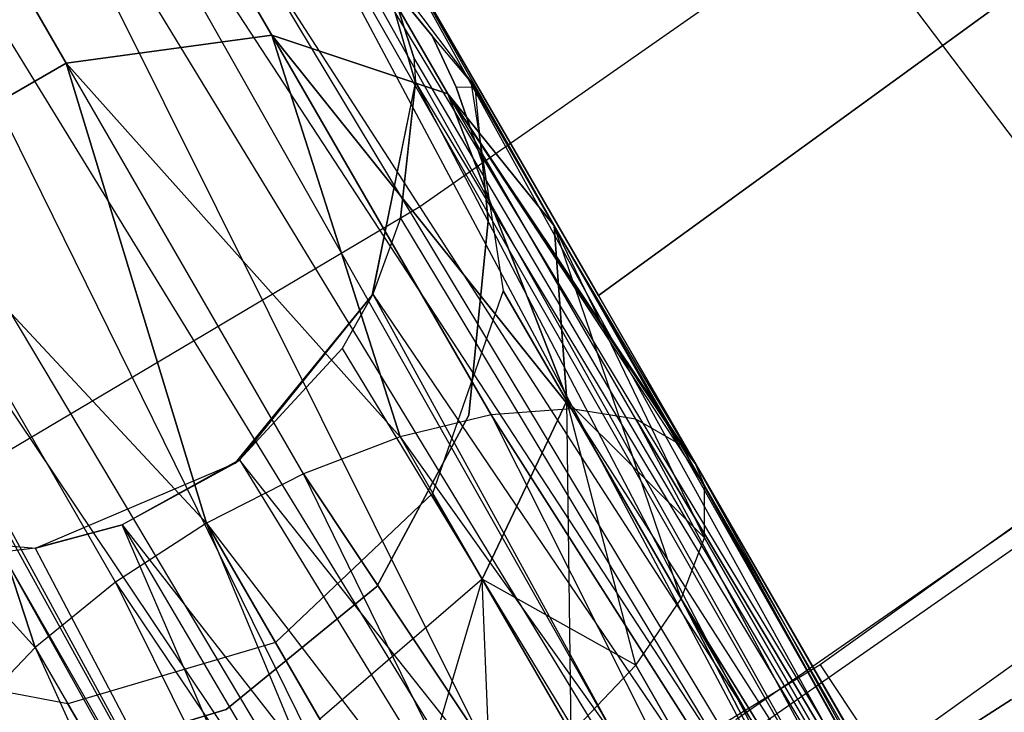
# Model space of a CAD drawing. Extents: x 0.3 to 7.1, y -3.38 to 3.38.
# Tile 242 of 256: x 4.44 to 4.66, y -1.4 to -1.25. Entities that reach past the tile are written whole.
import ezdxf

# ---------------------------------------------------------------- set-up
doc = ezdxf.new("R2010")
doc.units = 0
doc.header["$LTSCALE"] = 2.54
doc.layers.get('0').update_dxf_attribs({"linetype": 'CONTINUOUS'})

# ---------------------------------------------------------------- blocks, each defined once
blk = doc.blocks.new('SINGLES_B_BB_STL')
at = {"color": 0}
for p, q in [((4.42301, -1.16845, 41.63722), (4.5837, -1.49104, 41.47787)), ((4.42301, -1.16845, 41.63722), (4.5837, -1.49104, 41.47787)), ((4.42301, -1.16845, 41.63722), (4.61321, -1.48075, 41.48944)), ((4.42301, -1.16845, 41.63722), (4.61321, -1.48075, 41.48944)), ((4.43684, -1.16864, 41.6422), (4.61321, -1.48075, 41.48944)), ((4.43684, -1.16864, 41.6422), (4.61321, -1.48075, 41.48944)), ((4.43684, -1.16864, 41.6422), (4.63835, -1.47713, 41.50809)), ((4.43684, -1.16864, 41.6422), (4.63835, -1.47713, 41.50809)), ((4.52941, -1.29157, 5.19861), (4.45015, -1.16869, 5.32719)), ((4.52941, -1.29157, 5.19861), (4.45015, -1.16869, 5.32719)), ((4.4543, -1.17167, 41.65019), (4.63835, -1.47713, 41.50809)), ((4.4543, -1.17167, 41.65019), (4.63835, -1.47713, 41.50809)), ((4.55369, -1.50729, 41.47603), (4.39034, -1.17588, 41.63025)), ((4.39034, -1.17588, 41.63025), (4.5837, -1.49104, 41.47787)), ((4.39034, -1.17588, 41.63025), (4.5837, -1.49104, 41.47787)), ((4.55369, -1.50729, 41.47603), (4.39034, -1.17588, 41.63025)), ((4.48211, -1.18385, 41.66739), (4.63835, -1.47713, 41.50809)), ((4.48211, -1.18385, 41.66739), (4.63835, -1.47713, 41.50809)), ((4.48211, -1.18385, 41.66739), (4.64987, -1.47778, 41.52061)), ((4.48211, -1.18385, 41.66739), (4.64987, -1.47778, 41.52061)), ((4.48669, -1.18693, 41.67088), (4.64987, -1.47778, 41.52061)), ((4.48669, -1.18693, 41.67088), (4.64987, -1.47778, 41.52061)), ((4.48669, -1.18693, 41.67088), (4.66533, -1.48324, 41.54523)), ((4.48669, -1.18693, 41.67088), (4.66533, -1.48324, 41.54523)), ((4.36505, -1.19104, 41.63059), (4.55369, -1.50729, 41.47603)), ((4.36505, -1.19104, 41.63059), (4.55369, -1.50729, 41.47603)), ((4.35103, -1.20512, 41.63424), (4.52832, -1.52662, 41.48405)), ((4.35103, -1.20512, 41.63424), (4.52832, -1.52662, 41.48405)), ((4.35103, -1.20512, 41.63424), (4.55369, -1.50729, 41.47603)), ((4.35103, -1.20512, 41.63424), (4.55369, -1.50729, 41.47603)), ((4.4698, -1.20712, 14.06902), (4.49671, -1.25374, 13.95819)), ((4.4698, -1.20712, 14.06902), (4.49671, -1.25374, 13.95819)), ((4.49671, -1.25374, 14.30308), (4.4698, -1.20712, 14.19224)), ((4.49671, -1.25374, 14.30308), (4.4698, -1.20712, 14.19224)), ((4.42226, -1.20953, 14.06404), (4.45135, -1.25993, 13.94423)), ((4.42226, -1.20953, 14.06404), (4.45135, -1.25993, 13.94423)), ((4.45135, -1.25993, 14.31703), (4.42226, -1.20953, 14.19723)), ((4.45135, -1.25993, 14.31703), (4.42226, -1.20953, 14.19723)), ((4.3467, -1.21084, 41.6362), (4.52832, -1.52662, 41.48405)), ((4.3467, -1.21084, 41.6362), (4.52832, -1.52662, 41.48405)), ((4.51488, -1.21783, 41.69962), (4.66533, -1.48324, 41.54523)), ((4.51488, -1.21783, 41.69962), (4.66533, -1.48324, 41.54523)), ((4.51488, -1.21783, 41.69962), (4.67235, -1.49056, 41.56472)), ((4.51488, -1.21783, 41.69962), (4.67235, -1.49056, 41.56472)), ((4.51488, -1.21783, 41.69962), (4.67478, -1.50729, 41.59578)), ((4.51488, -1.21783, 41.69962), (4.67478, -1.50729, 41.59578)), ((4.51488, -1.21783, 41.69962), (4.52809, -1.2587, 41.72901)), ((4.51488, -1.21783, 41.69962), (4.52809, -1.2587, 41.72901)), ((4.52847, -1.26427, 41.90698), (4.51515, -1.21829, 41.90698)), ((4.52846, -1.26413, 41.73241), (4.51515, -1.21829, 41.90698)), ((4.52847, -1.26427, 41.90698), (4.51515, -1.21829, 41.90698)), ((4.52846, -1.26413, 41.73241), (4.51515, -1.21829, 41.90698)), ((4.52809, -1.2587, 41.72901), (4.51515, -1.21829, 41.90698)), ((4.52809, -1.2587, 41.72901), (4.51515, -1.21829, 41.90698)), ((4.50498, -1.22063, 41.9), (4.53214, -1.25387, 41.9)), ((4.53214, -1.25387, 41.7), (4.50498, -1.22063, 41.7)), ((4.53214, -1.25387, 41.7), (4.50498, -1.22063, 41.7)), ((4.50498, -1.22063, 41.9), (4.53214, -1.25387, 41.9)), ((4.51254, -1.22677, 14.07785), (4.5356, -1.26671, 13.9829)), ((4.51254, -1.22677, 14.07785), (4.5356, -1.26671, 13.9829)), ((4.51254, -1.22677, 14.07785), (4.54069, -1.26398, 14.08851)), ((4.51254, -1.22677, 14.18341), (4.54069, -1.26398, 14.17276)), ((4.51254, -1.22677, 14.07785), (4.54069, -1.26398, 14.08851)), ((4.5356, -1.26671, 14.27836), (4.51254, -1.22677, 14.18341)), ((4.5356, -1.26671, 14.27836), (4.51254, -1.22677, 14.18341)), ((4.51254, -1.22677, 14.18341), (4.54069, -1.26398, 14.17276)), ((4.52941, -1.29157, 5.19861), (4.62252, -1.22652, 5.19861)), ((4.52941, -1.29157, 5.19861), (4.62252, -1.22652, 5.19861)), ((4.7051, -1.33587, 5.06027), (4.62252, -1.22652, 5.19861)), ((4.7051, -1.33587, 5.06027), (4.62252, -1.22652, 5.19861)), ((4.52124, -1.22884, 14.22658), (4.56881, -1.31124, 14.22658)), ((4.56881, -1.31124, 14.02658), (4.52124, -1.22884, 14.02658)), ((4.56881, -1.31124, 14.02658), (4.52124, -1.22884, 14.02658)), ((4.52124, -1.22884, 14.22658), (4.56881, -1.31124, 14.22658)), ((4.56881, -1.31124, 14.02658), (4.67374, -1.235, 14.02658)), ((4.67374, -1.235, 14.22658), (4.56881, -1.31124, 14.22658)), ((4.67374, -1.235, 14.22658), (4.56881, -1.31124, 14.22658)), ((4.56881, -1.31124, 14.02658), (4.67374, -1.235, 14.02658)), ((4.45135, -1.25993, 13.94423), (4.49671, -1.25374, 13.95819)), ((4.49671, -1.25374, 14.30308), (4.45135, -1.25993, 14.31703)), ((4.45135, -1.25993, 13.94423), (4.49671, -1.25374, 13.95819)), ((4.49671, -1.25374, 14.30308), (4.45135, -1.25993, 14.31703)), ((4.49671, -1.25374, 13.95819), (4.52504, -1.34248, 13.86962)), ((4.52504, -1.34248, 14.39164), (4.49671, -1.25374, 14.30308)), ((4.56283, -1.33628, 13.89833), (4.49671, -1.25374, 13.95819)), ((4.49671, -1.25374, 13.95819), (4.5356, -1.26671, 13.9829)), ((4.56283, -1.33628, 13.89833), (4.49671, -1.25374, 13.95819)), ((4.54514, -1.33761, 13.88201), (4.49671, -1.25374, 13.95819)), ((4.54514, -1.33761, 13.88201), (4.49671, -1.25374, 13.95819)), ((4.49671, -1.25374, 13.95819), (4.52504, -1.34248, 13.86962)), ((4.5356, -1.26671, 14.27836), (4.49671, -1.25374, 14.30308)), ((4.49671, -1.25374, 14.30308), (4.56283, -1.33628, 14.36293)), ((4.49671, -1.25374, 14.30308), (4.56283, -1.33628, 14.36293)), ((4.49671, -1.25374, 14.30308), (4.54514, -1.33761, 14.37926)), ((4.49671, -1.25374, 14.30308), (4.54514, -1.33761, 14.37926)), ((4.52504, -1.34248, 14.39164), (4.49671, -1.25374, 14.30308)), ((4.49671, -1.25374, 13.95819), (4.5356, -1.26671, 13.9829)), ((4.5356, -1.26671, 14.27836), (4.49671, -1.25374, 14.30308)), ((4.5416, -1.26519, 41.9), (4.53214, -1.25387, 41.9)), ((4.53739, -1.26525, 41.7), (4.53214, -1.25387, 41.7)), ((4.53214, -1.25387, 41.7), (4.53214, -1.25387, 41.9)), ((4.53214, -1.25387, 41.7), (4.53214, -1.25387, 41.9)), ((4.53739, -1.26525, 41.7), (4.53214, -1.25387, 41.7)), ((4.53214, -1.25387, 41.9), (4.53739, -1.26525, 41.9)), ((4.4099, -1.28386, 13.94423), (4.45135, -1.25993, 13.94423)), ((4.45135, -1.25993, 14.31703), (4.4099, -1.28386, 14.31703)), ((4.4099, -1.28386, 13.94423), (4.45135, -1.25993, 13.94423)), ((4.45135, -1.25993, 14.31703), (4.4099, -1.28386, 14.31703)), ((4.45135, -1.25993, 13.94423), (4.48235, -1.36148, 13.85926)), ((4.48235, -1.36148, 14.40201), (4.45135, -1.25993, 14.31703)), ((4.52504, -1.34248, 13.86962), (4.45135, -1.25993, 13.94423)), ((4.52504, -1.34248, 13.86962), (4.45135, -1.25993, 13.94423)), ((4.5037, -1.35059, 13.86189), (4.45135, -1.25993, 13.94423)), ((4.5037, -1.35059, 13.86189), (4.45135, -1.25993, 13.94423)), ((4.45135, -1.25993, 13.94423), (4.48235, -1.36148, 13.85926)), ((4.5037, -1.35059, 14.39938), (4.45135, -1.25993, 14.31703)), ((4.48235, -1.36148, 14.40201), (4.45135, -1.25993, 14.31703)), ((4.5037, -1.35059, 14.39938), (4.45135, -1.25993, 14.31703)), ((4.52504, -1.34248, 14.39164), (4.45135, -1.25993, 14.31703)), ((4.52504, -1.34248, 14.39164), (4.45135, -1.25993, 14.31703)), ((4.67478, -1.50729, 41.59578), (4.52809, -1.2587, 41.72901)), ((4.52809, -1.2587, 41.72901), (4.52846, -1.26413, 41.73241)), ((4.67478, -1.50729, 41.59578), (4.52809, -1.2587, 41.72901)), ((4.52809, -1.2587, 41.72901), (4.52846, -1.26413, 41.73241)), ((4.51889, -1.31116, 41.90698), (4.52847, -1.26427, 41.90698)), ((4.51889, -1.31116, 41.90698), (4.52847, -1.26427, 41.90698)), ((4.519, -1.31094, 41.75718), (4.52847, -1.26427, 41.90698)), ((4.519, -1.31094, 41.75718), (4.52847, -1.26427, 41.90698)), ((4.52846, -1.26413, 41.73241), (4.52513, -1.29419, 41.74929)), ((4.52846, -1.26413, 41.73241), (4.52513, -1.29419, 41.74929)), ((4.52513, -1.29419, 41.74929), (4.52847, -1.26427, 41.90698)), ((4.52513, -1.29419, 41.74929), (4.52847, -1.26427, 41.90698)), ((4.66622, -1.52797, 41.62273), (4.52846, -1.26413, 41.73241)), ((4.52846, -1.26413, 41.73241), (4.67478, -1.50729, 41.59578)), ((4.66622, -1.52797, 41.62273), (4.52846, -1.26413, 41.73241)), ((4.52846, -1.26413, 41.73241), (4.67478, -1.50729, 41.59578)), ((4.52846, -1.26413, 41.73241), (4.52847, -1.26427, 41.90698)), ((4.52846, -1.26413, 41.73241), (4.52847, -1.26427, 41.90698)), ((4.54069, -1.26398, 14.08851), (4.55909, -1.29586, 14.01272)), ((4.54069, -1.26398, 14.08851), (4.55909, -1.29586, 14.01272)), ((4.54069, -1.26398, 14.08851), (4.5478, -1.31024, 14.09854)), ((4.54069, -1.26398, 14.17276), (4.54069, -1.26398, 14.08851)), ((4.54069, -1.26398, 14.17276), (4.54069, -1.26398, 14.08851)), ((4.54069, -1.26398, 14.17276), (4.5478, -1.31024, 14.16273)), ((4.54069, -1.26398, 14.08851), (4.5478, -1.31024, 14.09854)), ((4.55909, -1.29586, 14.24855), (4.54069, -1.26398, 14.17276)), ((4.55909, -1.29586, 14.24855), (4.54069, -1.26398, 14.17276)), ((4.54069, -1.26398, 14.17276), (4.5478, -1.31024, 14.16273)), ((4.57708, -1.33856, 13.91764), (4.5356, -1.26671, 13.9829)), ((4.5356, -1.26671, 13.9829), (4.58707, -1.34432, 13.93882)), ((4.57708, -1.33856, 13.91764), (4.5356, -1.26671, 13.9829)), ((4.56283, -1.33628, 13.89833), (4.5356, -1.26671, 13.9829)), ((4.56283, -1.33628, 13.89833), (4.5356, -1.26671, 13.9829)), ((4.57708, -1.33856, 14.34362), (4.5356, -1.26671, 14.27836)), ((4.5356, -1.26671, 14.27836), (4.56283, -1.33628, 14.36293)), ((4.5356, -1.26671, 14.27836), (4.56283, -1.33628, 14.36293)), ((4.58707, -1.34432, 14.32245), (4.5356, -1.26671, 14.27836)), ((4.57708, -1.33856, 14.34362), (4.5356, -1.26671, 14.27836)), ((4.58707, -1.34432, 14.32245), (4.5356, -1.26671, 14.27836)), ((4.59027, -1.3484, 14.31155), (4.5356, -1.26671, 14.27836)), ((4.59027, -1.3484, 14.31155), (4.5356, -1.26671, 14.27836)), ((4.55909, -1.29586, 14.24855), (4.5356, -1.26671, 14.27836)), ((4.59221, -1.35322, 13.96062), (4.5356, -1.26671, 13.9829)), ((4.5356, -1.26671, 13.9829), (4.55909, -1.29586, 14.01272)), ((4.59221, -1.35322, 13.96062), (4.5356, -1.26671, 13.9829)), ((4.59027, -1.3484, 13.94972), (4.5356, -1.26671, 13.9829)), ((4.59027, -1.3484, 13.94972), (4.5356, -1.26671, 13.9829)), ((4.5356, -1.26671, 13.9829), (4.58707, -1.34432, 13.93882)), ((4.5356, -1.26671, 13.9829), (4.55909, -1.29586, 14.01272)), ((4.55909, -1.29586, 14.24855), (4.5356, -1.26671, 14.27836)), ((4.53739, -1.26525, 41.7), (4.5416, -1.26519, 41.7)), ((4.53739, -1.26525, 41.7), (4.53739, -1.26525, 41.9)), ((4.53739, -1.26525, 41.7), (4.53739, -1.26525, 41.9)), ((4.54322, -1.28195, 41.7), (4.53739, -1.26525, 41.7)), ((4.53739, -1.26525, 41.9), (4.54322, -1.28195, 41.9)), ((4.54322, -1.28195, 41.9), (4.5416, -1.26519, 41.9)), ((4.54322, -1.28195, 41.7), (4.5416, -1.26519, 41.7)), ((4.54449, -1.29476, 41.9), (4.54322, -1.28195, 41.9)), ((4.54322, -1.28195, 41.7), (4.54449, -1.29476, 41.7)), ((4.54322, -1.28195, 41.7), (4.54322, -1.28195, 41.9)), ((4.54322, -1.28195, 41.7), (4.54322, -1.28195, 41.9)), ((4.54322, -1.28195, 41.7), (4.54449, -1.29476, 41.7)), ((4.54449, -1.29476, 41.9), (4.54322, -1.28195, 41.9)), ((4.4099, -1.28386, 13.94423), (4.44455, -1.38895, 13.86962)), ((4.44455, -1.38895, 14.39164), (4.4099, -1.28386, 14.31703)), ((4.48235, -1.36148, 13.85926), (4.4099, -1.28386, 13.94423)), ((4.48235, -1.36148, 13.85926), (4.4099, -1.28386, 13.94423)), ((4.46224, -1.37452, 13.86189), (4.4099, -1.28386, 13.94423)), ((4.46224, -1.37452, 13.86189), (4.4099, -1.28386, 13.94423)), ((4.4099, -1.28386, 13.94423), (4.44455, -1.38895, 13.86962)), ((4.46224, -1.37452, 14.39938), (4.4099, -1.28386, 14.31703)), ((4.44455, -1.38895, 14.39164), (4.4099, -1.28386, 14.31703)), ((4.46224, -1.37452, 14.39938), (4.4099, -1.28386, 14.31703)), ((4.48235, -1.36148, 14.40201), (4.4099, -1.28386, 14.31703)), ((4.48235, -1.36148, 14.40201), (4.4099, -1.28386, 14.31703)), ((4.43175, -1.34957, 5.19861), (4.52941, -1.29157, 5.19861)), ((4.43175, -1.34957, 5.19861), (4.52941, -1.29157, 5.19861)), ((4.60369, -1.40672, 5.06027), (4.52941, -1.29157, 5.19861)), ((4.60369, -1.40672, 5.06027), (4.52941, -1.29157, 5.19861)), ((4.52513, -1.29419, 41.74929), (4.519, -1.31094, 41.75718)), ((4.52513, -1.29419, 41.74929), (4.519, -1.31094, 41.75718)), ((4.52513, -1.29419, 41.74929), (4.66622, -1.52797, 41.62273)), ((4.52513, -1.29419, 41.74929), (4.66622, -1.52797, 41.62273)), ((4.54449, -1.29476, 41.9), (4.54021, -1.33767, 41.9)), ((4.54021, -1.33767, 41.7), (4.54449, -1.29476, 41.7)), ((4.54021, -1.33767, 41.7), (4.54449, -1.29476, 41.7)), ((4.54449, -1.29476, 41.9), (4.54021, -1.33767, 41.9)), ((4.54449, -1.29476, 41.7), (4.54449, -1.29476, 41.9)), ((4.54449, -1.29476, 41.7), (4.54449, -1.29476, 41.9)), ((4.59221, -1.35322, 14.30065), (4.55909, -1.29586, 14.24855)), ((4.59027, -1.3484, 14.31155), (4.55909, -1.29586, 14.24855)), ((4.59027, -1.3484, 14.31155), (4.55909, -1.29586, 14.24855)), ((4.55909, -1.29586, 14.01272), (4.56182, -1.33453, 14.04079)), ((4.58705, -1.37823, 14.0011), (4.55909, -1.29586, 14.01272)), ((4.5922, -1.36474, 13.9818), (4.55909, -1.29586, 14.01272)), ((4.58705, -1.37823, 14.0011), (4.55909, -1.29586, 14.01272)), ((4.5922, -1.36474, 13.9818), (4.55909, -1.29586, 14.01272)), ((4.59221, -1.35322, 13.96062), (4.55909, -1.29586, 14.01272)), ((4.59221, -1.35322, 13.96062), (4.55909, -1.29586, 14.01272)), ((4.59221, -1.35322, 14.30065), (4.55909, -1.29586, 14.24855)), ((4.5922, -1.36474, 14.27947), (4.55909, -1.29586, 14.24855)), ((4.5922, -1.36474, 14.27947), (4.55909, -1.29586, 14.24855)), ((4.56182, -1.33453, 14.22048), (4.55909, -1.29586, 14.24855)), ((4.55909, -1.29586, 14.01272), (4.56182, -1.33453, 14.04079)), ((4.56182, -1.33453, 14.22048), (4.55909, -1.29586, 14.24855)), ((4.5478, -1.31024, 14.09854), (4.53224, -1.35494, 14.10565)), ((4.5478, -1.31024, 14.16273), (4.53224, -1.35494, 14.15562)), ((4.5478, -1.31024, 14.09854), (4.53224, -1.35494, 14.10565)), ((4.5478, -1.31024, 14.16273), (4.53224, -1.35494, 14.15562)), ((4.5478, -1.31024, 14.09854), (4.56182, -1.33453, 14.04079)), ((4.5478, -1.31024, 14.09854), (4.56182, -1.33453, 14.04079)), ((4.5478, -1.31024, 14.16273), (4.5478, -1.31024, 14.09854)), ((4.5478, -1.31024, 14.16273), (4.5478, -1.31024, 14.09854)), ((4.56182, -1.33453, 14.22048), (4.5478, -1.31024, 14.16273)), ((4.56182, -1.33453, 14.22048), (4.5478, -1.31024, 14.16273)), ((4.48862, -1.34824, 41.90698), (4.51889, -1.31116, 41.90698)), ((4.48862, -1.34824, 41.90698), (4.51889, -1.31116, 41.90698)), ((4.51889, -1.31116, 41.90698), (4.48958, -1.34751, 41.76883)), ((4.51889, -1.31116, 41.90698), (4.48958, -1.34751, 41.76883)), ((4.519, -1.31094, 41.75718), (4.51229, -1.32294, 41.76202)), ((4.519, -1.31094, 41.75718), (4.51229, -1.32294, 41.76202)), ((4.51889, -1.31116, 41.90698), (4.51229, -1.32294, 41.76202)), ((4.51889, -1.31116, 41.90698), (4.51229, -1.32294, 41.76202)), ((4.519, -1.31094, 41.75718), (4.51889, -1.31116, 41.90698)), ((4.519, -1.31094, 41.75718), (4.51889, -1.31116, 41.90698)), ((4.519, -1.31094, 41.75718), (4.66622, -1.52797, 41.62273)), ((4.519, -1.31094, 41.75718), (4.66622, -1.52797, 41.62273)), ((4.519, -1.31094, 41.75718), (4.64929, -1.5487, 41.64151)), ((4.519, -1.31094, 41.75718), (4.64929, -1.5487, 41.64151)), ((4.56881, -1.31124, 14.22658), (4.56881, -1.31124, 14.02658)), ((4.56881, -1.31124, 14.22658), (4.56881, -1.31124, 14.02658)), ((4.44455, -1.38895, 13.86962), (4.38186, -1.32005, 13.95819)), ((4.44455, -1.38895, 13.86962), (4.38186, -1.32005, 13.95819)), ((4.44455, -1.38895, 14.39164), (4.38186, -1.32005, 14.30308)), ((4.44455, -1.38895, 14.39164), (4.38186, -1.32005, 14.30308)), ((4.51229, -1.32294, 41.76202), (4.48958, -1.34751, 41.76883)), ((4.51229, -1.32294, 41.76202), (4.48958, -1.34751, 41.76883)), ((4.51229, -1.32294, 41.76202), (4.64929, -1.5487, 41.64151)), ((4.51229, -1.32294, 41.76202), (4.64929, -1.5487, 41.64151)), ((4.71696, -1.3218, 42.10421), (4.61775, -1.39278, 42.10421)), ((4.71696, -1.3218, 42.10421), (4.61775, -1.39278, 42.10421)), ((4.54315, -1.37385, 14.06071), (4.56182, -1.33453, 14.04079)), ((4.56182, -1.33453, 14.22048), (4.54315, -1.37385, 14.20056)), ((4.54315, -1.37385, 14.06071), (4.56182, -1.33453, 14.04079)), ((4.56182, -1.33453, 14.22048), (4.54315, -1.37385, 14.20056)), ((4.56283, -1.33628, 14.36293), (4.54514, -1.33761, 14.37926)), ((4.56283, -1.33628, 13.89833), (4.54514, -1.33761, 13.88201)), ((4.56283, -1.33628, 14.36293), (4.54514, -1.33761, 14.37926)), ((4.56283, -1.33628, 13.89833), (4.54514, -1.33761, 13.88201)), ((4.56182, -1.33453, 14.04079), (4.58705, -1.37823, 14.0011)), ((4.5922, -1.36474, 14.27947), (4.56182, -1.33453, 14.22048)), ((4.56279, -1.40786, 14.02982), (4.56182, -1.33453, 14.04079)), ((4.56279, -1.40786, 14.02982), (4.56182, -1.33453, 14.04079)), ((4.57705, -1.39288, 14.01743), (4.56182, -1.33453, 14.04079)), ((4.57705, -1.39288, 14.01743), (4.56182, -1.33453, 14.04079)), ((4.56182, -1.33453, 14.04079), (4.58705, -1.37823, 14.0011)), ((4.58705, -1.37823, 14.26016), (4.56182, -1.33453, 14.22048)), ((4.5922, -1.36474, 14.27947), (4.56182, -1.33453, 14.22048)), ((4.58705, -1.37823, 14.26016), (4.56182, -1.33453, 14.22048)), ((4.57705, -1.39288, 14.24384), (4.56182, -1.33453, 14.22048)), ((4.57705, -1.39288, 14.24384), (4.56182, -1.33453, 14.22048)), ((4.57708, -1.33856, 14.34362), (4.56283, -1.33628, 14.36293)), ((4.56283, -1.33628, 14.36293), (4.7402, -1.6435, 14.56186)), ((4.56283, -1.33628, 14.36293), (4.7402, -1.6435, 14.56186)), ((4.57708, -1.33856, 13.91764), (4.56283, -1.33628, 13.89833)), ((4.57708, -1.33856, 14.34362), (4.56283, -1.33628, 14.36293)), ((4.56283, -1.33628, 13.89833), (4.7402, -1.6435, 13.69941)), ((4.56283, -1.33628, 13.89833), (4.7402, -1.6435, 13.69941)), ((4.56283, -1.33628, 13.89833), (4.7672, -1.65631, 13.7368)), ((4.57708, -1.33856, 13.91764), (4.56283, -1.33628, 13.89833)), ((4.56283, -1.33628, 13.89833), (4.7672, -1.65631, 13.7368)), ((4.60369, -1.40672, 5.06027), (4.7051, -1.33587, 5.06027)), ((4.60369, -1.40672, 5.06027), (4.7051, -1.33587, 5.06027)), ((4.54021, -1.33767, 41.9), (4.51989, -1.37548, 41.9)), ((4.51989, -1.37548, 41.7), (4.54021, -1.33767, 41.7)), ((4.51989, -1.37548, 41.7), (4.54021, -1.33767, 41.7)), ((4.54021, -1.33767, 41.9), (4.51989, -1.37548, 41.9)), ((4.54514, -1.33761, 14.37926), (4.52504, -1.34248, 14.39164)), ((4.54514, -1.33761, 13.88201), (4.52504, -1.34248, 13.86962)), ((4.54514, -1.33761, 14.37926), (4.52504, -1.34248, 14.39164)), ((4.54514, -1.33761, 13.88201), (4.52504, -1.34248, 13.86962)), ((4.54021, -1.33767, 41.7), (4.54021, -1.33767, 41.9)), ((4.54021, -1.33767, 41.7), (4.54021, -1.33767, 41.9)), ((4.7402, -1.6435, 14.56186), (4.54514, -1.33761, 14.37926)), ((4.54514, -1.33761, 14.37926), (4.70046, -1.64631, 14.58838)), ((4.54514, -1.33761, 14.37926), (4.70046, -1.64631, 14.58838)), ((4.7402, -1.6435, 14.56186), (4.54514, -1.33761, 14.37926)), ((4.54514, -1.33761, 13.88201), (4.7402, -1.6435, 13.69941)), ((4.54514, -1.33761, 13.88201), (4.7402, -1.6435, 13.69941)), ((4.59917, -1.40489, 42.18421), (4.69709, -1.3369, 42.18421)), ((4.59917, -1.40489, 42.18421), (4.69709, -1.3369, 42.18421)), ((4.7672, -1.65631, 14.52447), (4.57708, -1.33856, 14.34362)), ((4.57708, -1.33856, 14.34362), (4.7402, -1.6435, 14.56186)), ((4.57708, -1.33856, 14.34362), (4.7402, -1.6435, 14.56186)), ((4.58707, -1.34432, 14.32245), (4.57708, -1.33856, 14.34362)), ((4.7672, -1.65631, 14.52447), (4.57708, -1.33856, 14.34362)), ((4.58707, -1.34432, 13.93882), (4.57708, -1.33856, 13.91764)), ((4.58707, -1.34432, 14.32245), (4.57708, -1.33856, 14.34362)), ((4.57708, -1.33856, 13.91764), (4.7672, -1.65631, 13.7368)), ((4.57708, -1.33856, 13.91764), (4.7672, -1.65631, 13.7368)), ((4.58707, -1.34432, 13.93882), (4.57708, -1.33856, 13.91764)), ((4.52504, -1.34248, 14.39164), (4.5037, -1.35059, 14.39938)), ((4.52504, -1.34248, 13.86962), (4.5037, -1.35059, 13.86189)), ((4.52504, -1.34248, 14.39164), (4.5037, -1.35059, 14.39938)), ((4.52504, -1.34248, 13.86962), (4.5037, -1.35059, 13.86189)), ((4.52504, -1.34248, 14.39164), (4.70046, -1.64631, 14.58838)), ((4.52504, -1.34248, 14.39164), (4.70046, -1.64631, 14.58838)), ((4.52504, -1.34248, 13.86962), (4.70046, -1.64631, 13.67289)), ((4.52504, -1.34248, 13.86962), (4.70046, -1.64631, 13.67289)), ((4.52504, -1.34248, 13.86962), (4.7402, -1.6435, 13.69941)), ((4.52504, -1.34248, 13.86962), (4.7402, -1.6435, 13.69941)), ((4.63139, -1.41339, 42.10029), (4.73207, -1.34137, 42.10029)), ((4.63139, -1.41339, 42.10029), (4.73207, -1.34137, 42.10029)), ((4.59027, -1.3484, 14.31155), (4.58707, -1.34432, 14.32245)), ((4.58707, -1.34432, 14.32245), (4.7672, -1.65631, 14.52447)), ((4.58707, -1.34432, 14.32245), (4.7672, -1.65631, 14.52447)), ((4.59027, -1.3484, 14.31155), (4.58707, -1.34432, 14.32245)), ((4.59027, -1.3484, 13.94972), (4.58707, -1.34432, 13.93882)), ((4.58707, -1.34432, 13.93882), (4.7672, -1.65631, 13.7368)), ((4.58707, -1.34432, 13.93882), (4.7672, -1.65631, 13.7368)), ((4.58707, -1.34432, 13.93882), (4.77525, -1.6818, 13.7765)), ((4.58707, -1.34432, 13.93882), (4.77525, -1.6818, 13.7765)), ((4.59027, -1.3484, 13.94972), (4.58707, -1.34432, 13.93882)), ((4.44459, -1.367, 41.90698), (4.48862, -1.34824, 41.90698)), ((4.44459, -1.367, 41.90698), (4.48862, -1.34824, 41.90698)), ((4.48958, -1.34751, 41.76883), (4.4637, -1.36191, 41.76851)), ((4.48958, -1.34751, 41.76883), (4.4637, -1.36191, 41.76851)), ((4.48862, -1.34824, 41.90698), (4.4637, -1.36191, 41.76851)), ((4.48862, -1.34824, 41.90698), (4.4637, -1.36191, 41.76851)), ((4.48862, -1.34824, 41.90698), (4.48958, -1.34751, 41.76883)), ((4.48862, -1.34824, 41.90698), (4.48958, -1.34751, 41.76883)), ((4.64929, -1.5487, 41.64151), (4.48958, -1.34751, 41.76883)), ((4.48958, -1.34751, 41.76883), (4.62543, -1.56867, 41.65211)), ((4.48958, -1.34751, 41.76883), (4.62543, -1.56867, 41.65211)), ((4.64929, -1.5487, 41.64151), (4.48958, -1.34751, 41.76883)), ((4.59027, -1.3484, 14.31155), (4.77525, -1.6818, 14.48477)), ((4.59027, -1.3484, 14.31155), (4.77525, -1.6818, 14.48477)), ((4.59027, -1.3484, 14.31155), (4.7672, -1.65631, 14.52447)), ((4.59027, -1.3484, 14.31155), (4.7672, -1.65631, 14.52447)), ((4.59221, -1.35322, 13.96062), (4.59027, -1.3484, 13.94972)), ((4.59027, -1.3484, 13.94972), (4.77525, -1.6818, 13.7765)), ((4.59027, -1.3484, 13.94972), (4.77525, -1.6818, 13.7765)), ((4.59221, -1.35322, 13.96062), (4.59027, -1.3484, 13.94972)), ((4.49732, -1.46989, 5.06027), (4.43175, -1.34957, 5.19861)), ((4.49732, -1.46989, 5.06027), (4.43175, -1.34957, 5.19861)), ((4.5037, -1.35059, 14.39938), (4.48235, -1.36148, 14.40201)), ((4.5037, -1.35059, 13.86189), (4.48235, -1.36148, 13.85926)), ((4.5037, -1.35059, 14.39938), (4.48235, -1.36148, 14.40201)), ((4.5037, -1.35059, 13.86189), (4.48235, -1.36148, 13.85926)), ((4.65706, -1.66409, 14.59795), (4.5037, -1.35059, 14.39938)), ((4.65706, -1.66409, 14.59795), (4.5037, -1.35059, 14.39938)), ((4.70046, -1.64631, 14.58838), (4.5037, -1.35059, 14.39938)), ((4.70046, -1.64631, 14.58838), (4.5037, -1.35059, 14.39938)), ((4.5037, -1.35059, 13.86189), (4.70046, -1.64631, 13.67289)), ((4.5037, -1.35059, 13.86189), (4.70046, -1.64631, 13.67289)), ((4.5922, -1.36474, 14.27947), (4.59221, -1.35322, 14.30065)), ((4.5922, -1.36474, 13.9818), (4.59221, -1.35322, 13.96062)), ((4.5922, -1.36474, 14.27947), (4.59221, -1.35322, 14.30065)), ((4.5922, -1.36474, 13.9818), (4.59221, -1.35322, 13.96062)), ((4.59221, -1.35322, 14.30065), (4.77525, -1.6818, 14.48477)), ((4.59221, -1.35322, 14.30065), (4.77525, -1.6818, 14.48477)), ((4.59221, -1.35322, 13.96062), (4.77525, -1.6818, 13.7765)), ((4.59221, -1.35322, 13.96062), (4.77525, -1.6818, 13.7765)), ((4.53224, -1.35494, 14.10565), (4.49757, -1.38784, 14.10822)), ((4.53224, -1.35494, 14.15562), (4.49757, -1.38784, 14.15305)), ((4.53224, -1.35494, 14.10565), (4.49757, -1.38784, 14.10822)), ((4.53224, -1.35494, 14.15562), (4.49757, -1.38784, 14.15305)), ((4.53224, -1.35494, 14.10565), (4.54315, -1.37385, 14.06071)), ((4.53224, -1.35494, 14.15562), (4.53224, -1.35494, 14.10565)), ((4.54315, -1.37385, 14.20056), (4.53224, -1.35494, 14.15562)), ((4.53224, -1.35494, 14.10565), (4.54315, -1.37385, 14.06071)), ((4.53224, -1.35494, 14.15562), (4.53224, -1.35494, 14.10565)), ((4.54315, -1.37385, 14.20056), (4.53224, -1.35494, 14.15562)), ((4.4637, -1.36191, 41.76851), (4.4445, -1.36701, 41.76495)), ((4.4637, -1.36191, 41.76851), (4.4445, -1.36701, 41.76495)), ((4.44459, -1.367, 41.90698), (4.4637, -1.36191, 41.76851)), ((4.44459, -1.367, 41.90698), (4.4637, -1.36191, 41.76851)), ((4.48235, -1.36148, 14.40201), (4.46224, -1.37452, 14.39938)), ((4.48235, -1.36148, 13.85926), (4.46224, -1.37452, 13.86189)), ((4.48235, -1.36148, 14.40201), (4.46224, -1.37452, 14.39938)), ((4.48235, -1.36148, 13.85926), (4.46224, -1.37452, 13.86189)), ((4.56581, -1.5983, 41.6439), (4.4637, -1.36191, 41.76851)), ((4.4637, -1.36191, 41.76851), (4.62543, -1.56867, 41.65211)), ((4.4637, -1.36191, 41.76851), (4.62543, -1.56867, 41.65211)), ((4.4637, -1.36191, 41.76851), (4.59605, -1.58621, 41.6531)), ((4.4637, -1.36191, 41.76851), (4.59605, -1.58621, 41.6531)), ((4.56581, -1.5983, 41.6439), (4.4637, -1.36191, 41.76851)), ((4.48235, -1.36148, 14.40201), (4.65706, -1.66409, 14.59795)), ((4.61996, -1.69278, 14.58838), (4.48235, -1.36148, 14.40201)), ((4.61996, -1.69278, 14.58838), (4.48235, -1.36148, 14.40201)), ((4.48235, -1.36148, 14.40201), (4.65706, -1.66409, 14.59795)), ((4.65706, -1.66409, 13.66332), (4.48235, -1.36148, 13.85926)), ((4.48235, -1.36148, 13.85926), (4.70046, -1.64631, 13.67289)), ((4.48235, -1.36148, 13.85926), (4.70046, -1.64631, 13.67289)), ((4.65706, -1.66409, 13.66332), (4.48235, -1.36148, 13.85926)), ((4.39688, -1.36315, 41.90698), (4.44459, -1.367, 41.90698)), ((4.39688, -1.36315, 41.90698), (4.44459, -1.367, 41.90698)), ((4.58705, -1.37823, 14.26016), (4.5922, -1.36474, 14.27947)), ((4.58705, -1.37823, 14.0011), (4.5922, -1.36474, 13.9818)), ((4.58705, -1.37823, 14.26016), (4.5922, -1.36474, 14.27947)), ((4.58705, -1.37823, 14.0011), (4.5922, -1.36474, 13.9818)), ((4.77525, -1.6818, 14.48477), (4.5922, -1.36474, 14.27947)), ((4.77525, -1.6818, 14.48477), (4.5922, -1.36474, 14.27947)), ((4.5922, -1.36474, 13.9818), (4.77525, -1.6818, 13.7765)), ((4.5922, -1.36474, 13.9818), (4.77525, -1.6818, 13.7765)), ((4.44459, -1.367, 41.90698), (4.43712, -1.36792, 41.76296)), ((4.44459, -1.367, 41.90698), (4.43712, -1.36792, 41.76296)), ((4.4445, -1.36701, 41.76495), (4.43712, -1.36792, 41.76296)), ((4.4445, -1.36701, 41.76495), (4.43712, -1.36792, 41.76296)), ((4.43712, -1.36792, 41.76296), (4.56581, -1.5983, 41.6439)), ((4.43712, -1.36792, 41.76296), (4.56581, -1.5983, 41.6439)), ((4.44459, -1.367, 41.90698), (4.4445, -1.36701, 41.76495)), ((4.44459, -1.367, 41.90698), (4.4445, -1.36701, 41.76495)), ((4.4445, -1.36701, 41.76495), (4.56581, -1.5983, 41.6439)), ((4.4445, -1.36701, 41.76495), (4.56581, -1.5983, 41.6439)), ((4.46224, -1.37452, 14.39938), (4.44455, -1.38895, 14.39164)), ((4.46224, -1.37452, 13.86189), (4.44455, -1.38895, 13.86962)), ((4.46224, -1.37452, 14.39938), (4.44455, -1.38895, 14.39164)), ((4.46224, -1.37452, 13.86189), (4.44455, -1.38895, 13.86962)), ((4.46224, -1.37452, 14.39938), (4.61996, -1.69278, 14.58838)), ((4.46224, -1.37452, 14.39938), (4.61996, -1.69278, 14.58838)), ((4.46224, -1.37452, 13.86189), (4.61996, -1.69278, 13.67289)), ((4.46224, -1.37452, 13.86189), (4.61996, -1.69278, 13.67289)), ((4.46224, -1.37452, 13.86189), (4.65706, -1.66409, 13.66332)), ((4.46224, -1.37452, 13.86189), (4.65706, -1.66409, 13.66332)), ((4.51989, -1.37548, 41.9), (4.48666, -1.40263, 41.9)), ((4.48666, -1.40263, 41.7), (4.51989, -1.37548, 41.7)), ((4.48666, -1.40263, 41.7), (4.51989, -1.37548, 41.7)), ((4.51989, -1.37548, 41.9), (4.48666, -1.40263, 41.9)), ((4.54315, -1.37385, 14.06071), (4.50736, -1.40481, 14.06789)), ((4.54315, -1.37385, 14.06071), (4.50736, -1.40481, 14.06789)), ((4.54315, -1.37385, 14.20056), (4.50736, -1.40481, 14.19337)), ((4.54315, -1.37385, 14.20056), (4.50736, -1.40481, 14.19337)), ((4.51989, -1.37548, 41.7), (4.51989, -1.37548, 41.9)), ((4.51989, -1.37548, 41.7), (4.51989, -1.37548, 41.9)), ((4.54315, -1.37385, 14.06071), (4.52498, -1.43532, 14.04018)), ((4.54315, -1.37385, 14.06071), (4.52498, -1.43532, 14.04018)), ((4.54509, -1.42228, 14.03755), (4.54315, -1.37385, 14.06071)), ((4.54509, -1.42228, 14.03755), (4.54315, -1.37385, 14.06071)), ((4.56279, -1.40786, 14.02982), (4.54315, -1.37385, 14.06071)), ((4.56279, -1.40786, 14.02982), (4.54315, -1.37385, 14.06071)), ((4.57705, -1.39288, 14.24384), (4.54315, -1.37385, 14.20056)), ((4.57705, -1.39288, 14.24384), (4.54315, -1.37385, 14.20056)), ((4.56279, -1.40786, 14.23145), (4.54315, -1.37385, 14.20056)), ((4.56279, -1.40786, 14.23145), (4.54315, -1.37385, 14.20056)), ((4.54509, -1.42228, 14.22372), (4.54315, -1.37385, 14.20056)), ((4.54509, -1.42228, 14.22372), (4.54315, -1.37385, 14.20056)), ((4.57705, -1.39288, 14.24384), (4.58705, -1.37823, 14.26016)), ((4.57705, -1.39288, 14.01743), (4.58705, -1.37823, 14.0011)), ((4.57705, -1.39288, 14.24384), (4.58705, -1.37823, 14.26016)), ((4.57705, -1.39288, 14.01743), (4.58705, -1.37823, 14.0011)), ((4.77525, -1.6818, 14.48477), (4.58705, -1.37823, 14.26016)), ((4.77525, -1.6818, 14.48477), (4.58705, -1.37823, 14.26016)), ((4.76253, -1.71414, 14.45186), (4.58705, -1.37823, 14.26016)), ((4.76253, -1.71414, 14.45186), (4.58705, -1.37823, 14.26016)), ((4.58705, -1.37823, 14.0011), (4.77525, -1.6818, 13.7765)), ((4.58705, -1.37823, 14.0011), (4.77525, -1.6818, 13.7765)), ((4.58705, -1.37823, 14.0011), (4.76253, -1.71414, 13.80941)), ((4.58705, -1.37823, 14.0011), (4.76253, -1.71414, 13.80941)), ((4.49757, -1.38784, 14.10822), (4.45174, -1.40141, 14.10565)), ((4.49757, -1.38784, 14.15305), (4.45174, -1.40141, 14.15562)), ((4.49757, -1.38784, 14.10822), (4.45174, -1.40141, 14.10565)), ((4.49757, -1.38784, 14.15305), (4.45174, -1.40141, 14.15562)), ((4.50736, -1.40481, 14.06789), (4.49757, -1.38784, 14.10822)), ((4.49757, -1.38784, 14.10822), (4.49757, -1.38784, 14.15305)), ((4.49757, -1.38784, 14.15305), (4.50736, -1.40481, 14.19337)), ((4.50736, -1.40481, 14.06789), (4.49757, -1.38784, 14.10822)), ((4.49757, -1.38784, 14.10822), (4.49757, -1.38784, 14.15305)), ((4.49757, -1.38784, 14.15305), (4.50736, -1.40481, 14.19337)), ((4.44455, -1.38895, 14.39164), (4.43028, -1.40392, 14.37926)), ((4.44455, -1.38895, 13.86962), (4.43028, -1.40392, 13.88201)), ((4.44455, -1.38895, 14.39164), (4.43028, -1.40392, 14.37926)), ((4.44455, -1.38895, 13.86962), (4.43028, -1.40392, 13.88201)), ((4.44455, -1.38895, 14.39164), (4.61996, -1.69278, 14.58838)), ((4.44455, -1.38895, 14.39164), (4.61996, -1.69278, 14.58838)), ((4.44455, -1.38895, 14.39164), (4.59766, -1.7258, 14.56186)), ((4.44455, -1.38895, 14.39164), (4.59766, -1.7258, 14.56186)), ((4.44455, -1.38895, 13.86962), (4.61996, -1.69278, 13.67289)), ((4.44455, -1.38895, 13.86962), (4.61996, -1.69278, 13.67289)), ((4.45174, -1.40141, 14.10565), (4.40525, -1.39254, 14.09854)), ((4.45174, -1.40141, 14.15562), (4.40525, -1.39254, 14.16273)), ((4.45174, -1.40141, 14.10565), (4.40525, -1.39254, 14.09854)), ((4.45174, -1.40141, 14.15562), (4.40525, -1.39254, 14.16273)), ((4.61775, -1.39278, 42.10421), (4.51363, -1.45632, 42.10421)), ((4.61775, -1.39278, 42.10421), (4.51363, -1.45632, 42.10421)), ((4.61775, -1.39278, 42.10421), (4.63139, -1.41339, 42.10029)), ((4.61775, -1.39278, 42.10421), (4.63139, -1.41339, 42.10029)), ((4.56279, -1.40786, 14.23145), (4.57705, -1.39288, 14.24384)), ((4.56279, -1.40786, 14.02982), (4.57705, -1.39288, 14.01743)), ((4.56279, -1.40786, 14.23145), (4.57705, -1.39288, 14.24384)), ((4.56279, -1.40786, 14.02982), (4.57705, -1.39288, 14.01743)), ((4.76253, -1.71414, 14.45186), (4.57705, -1.39288, 14.24384)), ((4.76253, -1.71414, 14.45186), (4.57705, -1.39288, 14.24384)), ((4.57705, -1.39288, 14.01743), (4.76253, -1.71414, 13.80941)), ((4.57705, -1.39288, 14.01743), (4.76253, -1.71414, 13.80941)), ((4.45174, -1.40141, 14.10565), (4.46266, -1.42032, 14.06071)), ((4.45174, -1.40141, 14.10565), (4.46266, -1.42032, 14.06071)), ((4.45174, -1.40141, 14.15562), (4.45174, -1.40141, 14.10565)), ((4.45174, -1.40141, 14.15562), (4.45174, -1.40141, 14.10565)), ((4.46266, -1.42032, 14.20056), (4.45174, -1.40141, 14.15562)), ((4.46266, -1.42032, 14.20056), (4.45174, -1.40141, 14.15562)), ((4.56152, -1.46335, 41.9), (4.65998, -1.40047, 41.9)), ((4.65998, -1.40047, 41.7), (4.56152, -1.46335, 41.7)), ((4.65998, -1.40047, 41.7), (4.56152, -1.46335, 41.7)), ((4.56152, -1.46335, 41.9), (4.65998, -1.40047, 41.9)), ((4.48666, -1.40263, 41.9), (4.44556, -1.415, 41.9)), ((4.44556, -1.415, 41.7), (4.48666, -1.40263, 41.7)), ((4.44556, -1.415, 41.7), (4.48666, -1.40263, 41.7)), ((4.48666, -1.40263, 41.9), (4.44556, -1.415, 41.9)), ((4.48666, -1.40263, 41.7), (4.48666, -1.40263, 41.9)), ((4.48666, -1.40263, 41.7), (4.48666, -1.40263, 41.9))]:
    blk.add_line(p, q, dxfattribs=at)

msp = doc.modelspace()

# ---------------------------------------------------------------- block references
at = {"color": 0}
msp.add_blockref('SINGLES_B_BB_STL', (0, 0), dxfattribs=at)

doc.saveas('drawing.dxf')
